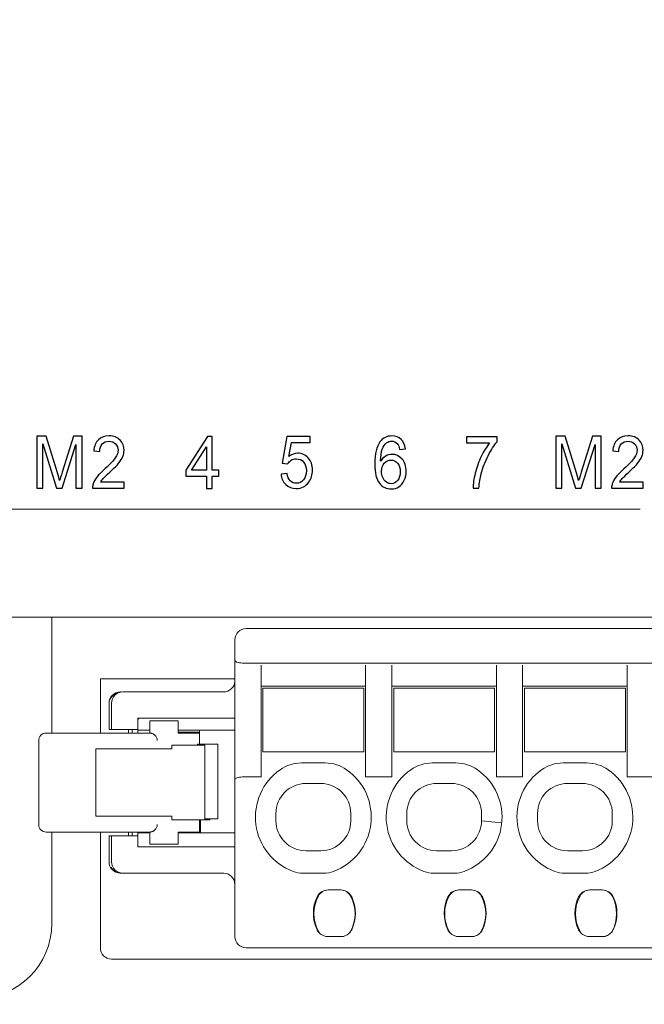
# Model space of a CAD drawing. Header units: centimetres. Extents: x -24.5 to 49.7, y -16.6 to 18.4.
# Tile 236 of 248: x 9 to 10.6, y 2 to 4.6. Entities that reach past the tile are written whole.
import ezdxf

# ---------------------------------------------------------------- set-up
doc = ezdxf.new("R2010")
doc.units = ezdxf.units.CM
doc.header["$MEASUREMENT"] = 0
doc.layers.add('layer 1', color=7, linetype='Continuous')

msp = doc.modelspace()

# ---------------------------------------------------------------- linework, layer by layer
at = {"layer": 'layer 1', "color": 1, "lineweight": 0}
msp.add_open_spline([(24.98821, 18.39808), (24.98821, 18.39808), (24.98821, -16.60193), (24.98821, -16.60193), (24.98821, -16.60193), (-24.51772, -16.60193), (-24.51772, -16.60193), (-24.51772, -16.60193), (-24.51772, 18.39808), (-24.51772, 18.39808), (-24.51772, 18.39808), (24.98821, 18.39808), (24.98821, 18.39808)], degree=3, knots=[0, 0, 0, 0, 0.25, 0.25, 0.25, 0.5, 0.5, 0.5, 0.75, 0.75, 0.75, 1, 1, 1, 1], dxfattribs=at)
at = {"layer": 'layer 1', "color": 5, "lineweight": 0}
msp.add_open_spline([(-23.26688, 17.18067), (-23.26688, 17.18067), (-23.26688, -15.60944), (-23.26688, -15.60944), (-23.26688, -15.60944), (23.98644, -15.60944), (23.98644, -15.60944)], degree=3, knots=[0, 0, 0, 0, 0.5, 0.5, 0.5, 1, 1, 1, 1], dxfattribs=at)
at = {"layer": 'layer 1', "color": 251}
for points, knots in [([(9.00408, 3.36537), (9.00408, 3.36537), (9.00408, 3.50453), (9.00408, 3.50453), (9.00408, 3.50453), (9.02931, 3.50453), (9.02931, 3.50453), (9.02931, 3.50453), (9.05939, 3.40602), (9.05939, 3.40602), (9.06217, 3.39686), (9.06419, 3.38999), (9.06546, 3.38542), (9.06691, 3.39047), (9.06919, 3.39793), (9.07227, 3.40774), (9.07227, 3.40774), (9.10288, 3.50453), (9.10288, 3.50453), (9.10288, 3.50453), (9.12541, 3.50453), (9.12541, 3.50453), (9.12541, 3.50453), (9.12541, 3.36537), (9.12541, 3.36537), (9.12541, 3.36537), (9.10925, 3.36537), (9.10925, 3.36537), (9.10925, 3.36537), (9.10925, 3.48179), (9.10925, 3.48179), (9.10925, 3.48179), (9.07212, 3.36537), (9.07212, 3.36537), (9.07212, 3.36537), (9.05696, 3.36537), (9.05696, 3.36537), (9.05696, 3.36537), (9.02024, 3.48393), (9.02024, 3.48393), (9.02024, 3.48393), (9.02024, 3.36537), (9.02024, 3.36537), (9.02024, 3.36537), (9.00408, 3.36537), (9.00408, 3.36537)], [0, 0, 0, 0, 0.0666667, 0.0666667, 0.0666667, 0.1333333, 0.1333333, 0.1333333, 0.2, 0.2, 0.2, 0.2666667, 0.2666667, 0.2666667, 0.3333333, 0.3333333, 0.3333333, 0.4, 0.4, 0.4, 0.4666667, 0.4666667, 0.4666667, 0.5333333, 0.5333333, 0.5333333, 0.6, 0.6, 0.6, 0.6666667, 0.6666667, 0.6666667, 0.7333333, 0.7333333, 0.7333333, 0.8, 0.8, 0.8, 0.8666667, 0.8666667, 0.8666667, 0.9333333, 0.9333333, 0.9333333, 1, 1, 1, 1]), ([(9.23797, 3.3817), (9.23797, 3.3817), (9.23797, 3.36537), (9.23797, 3.36537), (9.23797, 3.36537), (9.15376, 3.36537), (9.15376, 3.36537), (9.15364, 3.36948), (9.15427, 3.37344), (9.15559, 3.37726), (9.15776, 3.38351), (9.16122, 3.3897), (9.16598, 3.39575), (9.17076, 3.40181), (9.17757, 3.40881), (9.18642, 3.41675), (9.20019, 3.42915), (9.20955, 3.43897), (9.21443, 3.44622), (9.21935, 3.45348), (9.22181, 3.46035), (9.22181, 3.46683), (9.22181, 3.4736), (9.21959, 3.4793), (9.21514, 3.48396), (9.2107, 3.48859), (9.2049, 3.49093), (9.19776, 3.49093), (9.19021, 3.49093), (9.18417, 3.48846), (9.17964, 3.48354), (9.17511, 3.47865), (9.17283, 3.47185), (9.17277, 3.46313), (9.17277, 3.46313), (9.15678, 3.46488), (9.15678, 3.46488), (9.15788, 3.47797), (9.16202, 3.48795), (9.16918, 3.49481), (9.17638, 3.50168), (9.186, 3.50511), (9.19811, 3.50511), (9.21032, 3.50511), (9.22, 3.50142), (9.2271, 3.494), (9.23424, 3.48659), (9.23779, 3.47739), (9.23779, 3.46644), (9.23779, 3.46087), (9.23675, 3.45539), (9.23466, 3.45001), (9.23258, 3.4446), (9.22912, 3.43894), (9.22429, 3.43297), (9.21943, 3.42705), (9.21141, 3.41885), (9.20022, 3.40849), (9.19083, 3.39987), (9.18479, 3.39404), (9.18213, 3.39096), (9.17946, 3.38788), (9.17727, 3.38481), (9.17553, 3.3817), (9.17553, 3.3817), (9.23797, 3.3817), (9.23797, 3.3817)], [0, 0, 0, 0, 0.0454545, 0.0454545, 0.0454545, 0.0909091, 0.0909091, 0.0909091, 0.1363636, 0.1363636, 0.1363636, 0.1818182, 0.1818182, 0.1818182, 0.2272727, 0.2272727, 0.2272727, 0.2727273, 0.2727273, 0.2727273, 0.3181818, 0.3181818, 0.3181818, 0.3636364, 0.3636364, 0.3636364, 0.4090909, 0.4090909, 0.4090909, 0.4545455, 0.4545455, 0.4545455, 0.5, 0.5, 0.5, 0.5454545, 0.5454545, 0.5454545, 0.5909091, 0.5909091, 0.5909091, 0.6363636, 0.6363636, 0.6363636, 0.6818182, 0.6818182, 0.6818182, 0.7272727, 0.7272727, 0.7272727, 0.7727273, 0.7727273, 0.7727273, 0.8181818, 0.8181818, 0.8181818, 0.8636364, 0.8636364, 0.8636364, 0.9090909, 0.9090909, 0.9090909, 0.9545455, 0.9545455, 0.9545455, 1, 1, 1, 1]), ([(9.4584, 3.36449), (9.4584, 3.36449), (9.4584, 3.39773), (9.4584, 3.39773), (9.4584, 3.39773), (9.40315, 3.39773), (9.40315, 3.39773), (9.40315, 3.39773), (9.40315, 3.41347), (9.40315, 3.41347), (9.40315, 3.41347), (9.46124, 3.50365), (9.46124, 3.50365), (9.46124, 3.50365), (9.47403, 3.50365), (9.47403, 3.50365), (9.47403, 3.50365), (9.47403, 3.41347), (9.47403, 3.41347), (9.47403, 3.41347), (9.49126, 3.41347), (9.49126, 3.41347), (9.49126, 3.41347), (9.49126, 3.39773), (9.49126, 3.39773), (9.49126, 3.39773), (9.47403, 3.39773), (9.47403, 3.39773), (9.47403, 3.39773), (9.47403, 3.36449), (9.47403, 3.36449), (9.47403, 3.36449), (9.4584, 3.36449), (9.4584, 3.36449)], [0, 0, 0, 0, 0.0909091, 0.0909091, 0.0909091, 0.1818182, 0.1818182, 0.1818182, 0.2727273, 0.2727273, 0.2727273, 0.3636364, 0.3636364, 0.3636364, 0.4545455, 0.4545455, 0.4545455, 0.5454545, 0.5454545, 0.5454545, 0.6363636, 0.6363636, 0.6363636, 0.7272727, 0.7272727, 0.7272727, 0.8181818, 0.8181818, 0.8181818, 0.9090909, 0.9090909, 0.9090909, 1, 1, 1, 1]), ([(9.65808, 3.40307), (9.65808, 3.40307), (9.67442, 3.40443), (9.67442, 3.40443), (9.67564, 3.39572), (9.67845, 3.38917), (9.68283, 3.38477), (9.68722, 3.38039), (9.69258, 3.37819), (9.69888, 3.37819), (9.7065, 3.37819), (9.71286, 3.3813), (9.71804, 3.38749), (9.7232, 3.39371), (9.72577, 3.40194), (9.72577, 3.41217), (9.72577, 3.42192), (9.72332, 3.4296), (9.71837, 3.43524), (9.71343, 3.44087), (9.70688, 3.44369), (9.69874, 3.44369), (9.69367, 3.44369), (9.68914, 3.44243), (9.68512, 3.4399), (9.68112, 3.43737), (9.67798, 3.4341), (9.67567, 3.43009), (9.67567, 3.43009), (9.66092, 3.43242), (9.66092, 3.43242), (9.66092, 3.43242), (9.67318, 3.50394), (9.67318, 3.50394), (9.67318, 3.50394), (9.73625, 3.50394), (9.73625, 3.50394), (9.73625, 3.50394), (9.73625, 3.48762), (9.73625, 3.48762), (9.73625, 3.48762), (9.68565, 3.48762), (9.68565, 3.48762), (9.68565, 3.48762), (9.67886, 3.45007), (9.67886, 3.45007), (9.68648, 3.45594), (9.69447, 3.45885), (9.70282, 3.45885), (9.71389, 3.45885), (9.72325, 3.45464), (9.73087, 3.44622), (9.73847, 3.4378), (9.74229, 3.42698), (9.74229, 3.41376), (9.74229, 3.40116), (9.73895, 3.39027), (9.73225, 3.38111), (9.72411, 3.36983), (9.71298, 3.3642), (9.69888, 3.3642), (9.68734, 3.3642), (9.67792, 3.36776), (9.67061, 3.37486), (9.66329, 3.38195), (9.65912, 3.39134), (9.65808, 3.40307)], [0, 0, 0, 0, 0.0454545, 0.0454545, 0.0454545, 0.0909091, 0.0909091, 0.0909091, 0.1363636, 0.1363636, 0.1363636, 0.1818182, 0.1818182, 0.1818182, 0.2272727, 0.2272727, 0.2272727, 0.2727273, 0.2727273, 0.2727273, 0.3181818, 0.3181818, 0.3181818, 0.3636364, 0.3636364, 0.3636364, 0.4090909, 0.4090909, 0.4090909, 0.4545455, 0.4545455, 0.4545455, 0.5, 0.5, 0.5, 0.5454545, 0.5454545, 0.5454545, 0.5909091, 0.5909091, 0.5909091, 0.6363636, 0.6363636, 0.6363636, 0.6818182, 0.6818182, 0.6818182, 0.7272727, 0.7272727, 0.7272727, 0.7727273, 0.7727273, 0.7727273, 0.8181818, 0.8181818, 0.8181818, 0.8636364, 0.8636364, 0.8636364, 0.9090909, 0.9090909, 0.9090909, 0.9545455, 0.9545455, 0.9545455, 1, 1, 1, 1]), ([(9.99089, 3.47052), (9.99089, 3.47052), (9.97543, 3.46916), (9.97543, 3.46916), (9.97403, 3.47586), (9.97205, 3.48076), (9.96948, 3.4838), (9.96524, 3.48869), (9.96, 3.49112), (9.95378, 3.49112), (9.94878, 3.49112), (9.94433, 3.4896), (9.94051, 3.48655), (9.9356, 3.48263), (9.93176, 3.47693), (9.92888, 3.46942), (9.92603, 3.46187), (9.92455, 3.45115), (9.92443, 3.43725), (9.9282, 3.4435), (9.93282, 3.44817), (9.93826, 3.45118), (9.94371, 3.45422), (9.9494, 3.45575), (9.95538, 3.45575), (9.9658, 3.45575), (9.97469, 3.45154), (9.98203, 3.44315), (9.98934, 3.43476), (9.99302, 3.42394), (9.99302, 3.41062), (9.99302, 3.40188), (9.9913, 3.39378), (9.98786, 3.38626), (9.9844, 3.37875), (9.97969, 3.37301), (9.97365, 3.36903), (9.96764, 3.36505), (9.9608, 3.36304), (9.95316, 3.36304), (9.94016, 3.36304), (9.92953, 3.36829), (9.9213, 3.37875), (9.9131, 3.38921), (9.90899, 3.40648), (9.90899, 3.43051), (9.90899, 3.4574), (9.91354, 3.47697), (9.92263, 3.48918), (9.93057, 3.4998), (9.94125, 3.50511), (9.95473, 3.50511), (9.96473, 3.50511), (9.97297, 3.50204), (9.97936, 3.49592), (9.98576, 3.48979), (9.98961, 3.48134), (9.99089, 3.47052)], [0, 0, 0, 0, 0.0526316, 0.0526316, 0.0526316, 0.1052632, 0.1052632, 0.1052632, 0.1578947, 0.1578947, 0.1578947, 0.2105263, 0.2105263, 0.2105263, 0.2631579, 0.2631579, 0.2631579, 0.3157895, 0.3157895, 0.3157895, 0.3684211, 0.3684211, 0.3684211, 0.4210526, 0.4210526, 0.4210526, 0.4736842, 0.4736842, 0.4736842, 0.5263158, 0.5263158, 0.5263158, 0.5789474, 0.5789474, 0.5789474, 0.6315789, 0.6315789, 0.6315789, 0.6842105, 0.6842105, 0.6842105, 0.7368421, 0.7368421, 0.7368421, 0.7894737, 0.7894737, 0.7894737, 0.8421053, 0.8421053, 0.8421053, 0.8947368, 0.8947368, 0.8947368, 0.9473684, 0.9473684, 0.9473684, 1, 1, 1, 1]), ([(10.15401, 3.48646), (10.15401, 3.48646), (10.15401, 3.50278), (10.15401, 3.50278), (10.15401, 3.50278), (10.23627, 3.50278), (10.23627, 3.50278), (10.23627, 3.50278), (10.23627, 3.48957), (10.23627, 3.48957), (10.22819, 3.48014), (10.22014, 3.4676), (10.2122, 3.45196), (10.20423, 3.43631), (10.19811, 3.42021), (10.19376, 3.40366), (10.19065, 3.39203), (10.18863, 3.37923), (10.18777, 3.36537), (10.18777, 3.36537), (10.17178, 3.36537), (10.17178, 3.36537), (10.17197, 3.37632), (10.17391, 3.38957), (10.17768, 3.40508), (10.18144, 3.42063), (10.18679, 3.4356), (10.19381, 3.45001), (10.20083, 3.46443), (10.20829, 3.47658), (10.2162, 3.48646), (10.2162, 3.48646), (10.15401, 3.48646), (10.15401, 3.48646)], [0, 0, 0, 0, 0.0909091, 0.0909091, 0.0909091, 0.1818182, 0.1818182, 0.1818182, 0.2727273, 0.2727273, 0.2727273, 0.3636364, 0.3636364, 0.3636364, 0.4545455, 0.4545455, 0.4545455, 0.5454545, 0.5454545, 0.5454545, 0.6363636, 0.6363636, 0.6363636, 0.7272727, 0.7272727, 0.7272727, 0.8181818, 0.8181818, 0.8181818, 0.9090909, 0.9090909, 0.9090909, 1, 1, 1, 1]), ([(10.39312, 3.36537), (10.39312, 3.36537), (10.39312, 3.50453), (10.39312, 3.50453), (10.39312, 3.50453), (10.41835, 3.50453), (10.41835, 3.50453), (10.41835, 3.50453), (10.44843, 3.40602), (10.44843, 3.40602), (10.45121, 3.39686), (10.45323, 3.38999), (10.4545, 3.38542), (10.45595, 3.39047), (10.45823, 3.39793), (10.46131, 3.40774), (10.46131, 3.40774), (10.49192, 3.50453), (10.49192, 3.50453), (10.49192, 3.50453), (10.51445, 3.50453), (10.51445, 3.50453), (10.51445, 3.50453), (10.51445, 3.36537), (10.51445, 3.36537), (10.51445, 3.36537), (10.49829, 3.36537), (10.49829, 3.36537), (10.49829, 3.36537), (10.49829, 3.48179), (10.49829, 3.48179), (10.49829, 3.48179), (10.46116, 3.36537), (10.46116, 3.36537), (10.46116, 3.36537), (10.446, 3.36537), (10.446, 3.36537), (10.446, 3.36537), (10.40928, 3.48393), (10.40928, 3.48393), (10.40928, 3.48393), (10.40928, 3.36537), (10.40928, 3.36537), (10.40928, 3.36537), (10.39312, 3.36537), (10.39312, 3.36537)], [0, 0, 0, 0, 0.0666667, 0.0666667, 0.0666667, 0.1333333, 0.1333333, 0.1333333, 0.2, 0.2, 0.2, 0.2666667, 0.2666667, 0.2666667, 0.3333333, 0.3333333, 0.3333333, 0.4, 0.4, 0.4, 0.4666667, 0.4666667, 0.4666667, 0.5333333, 0.5333333, 0.5333333, 0.6, 0.6, 0.6, 0.6666667, 0.6666667, 0.6666667, 0.7333333, 0.7333333, 0.7333333, 0.8, 0.8, 0.8, 0.8666667, 0.8666667, 0.8666667, 0.9333333, 0.9333333, 0.9333333, 1, 1, 1, 1]), ([(10.62701, 3.3817), (10.62701, 3.3817), (10.62701, 3.36537), (10.62701, 3.36537), (10.62701, 3.36537), (10.54281, 3.36537), (10.54281, 3.36537), (10.54269, 3.36948), (10.54331, 3.37344), (10.54464, 3.37726), (10.5468, 3.38351), (10.55027, 3.3897), (10.55503, 3.39575), (10.5598, 3.40181), (10.56661, 3.40881), (10.57547, 3.41675), (10.58923, 3.42915), (10.59859, 3.43897), (10.60348, 3.44622), (10.60839, 3.45348), (10.61085, 3.46035), (10.61085, 3.46683), (10.61085, 3.4736), (10.60863, 3.4793), (10.60419, 3.48396), (10.59975, 3.48859), (10.59394, 3.49093), (10.5868, 3.49093), (10.57925, 3.49093), (10.57321, 3.48846), (10.56869, 3.48354), (10.56415, 3.47865), (10.56188, 3.47185), (10.56181, 3.46313), (10.56181, 3.46313), (10.54583, 3.46488), (10.54583, 3.46488), (10.54692, 3.47797), (10.55106, 3.48795), (10.55823, 3.49481), (10.56542, 3.50168), (10.57505, 3.50511), (10.58716, 3.50511), (10.59936, 3.50511), (10.60904, 3.50142), (10.61614, 3.494), (10.62328, 3.48659), (10.62684, 3.47739), (10.62684, 3.46644), (10.62684, 3.46087), (10.6258, 3.45539), (10.6237, 3.45001), (10.62163, 3.4446), (10.61816, 3.43894), (10.61334, 3.43297), (10.60848, 3.42705), (10.60046, 3.41885), (10.58926, 3.40849), (10.57987, 3.39987), (10.57383, 3.39404), (10.57117, 3.39096), (10.5685, 3.38788), (10.56632, 3.38481), (10.56457, 3.3817), (10.56457, 3.3817), (10.62701, 3.3817), (10.62701, 3.3817)], [0, 0, 0, 0, 0.0454545, 0.0454545, 0.0454545, 0.0909091, 0.0909091, 0.0909091, 0.1363636, 0.1363636, 0.1363636, 0.1818182, 0.1818182, 0.1818182, 0.2272727, 0.2272727, 0.2272727, 0.2727273, 0.2727273, 0.2727273, 0.3181818, 0.3181818, 0.3181818, 0.3636364, 0.3636364, 0.3636364, 0.4090909, 0.4090909, 0.4090909, 0.4545455, 0.4545455, 0.4545455, 0.5, 0.5, 0.5, 0.5454545, 0.5454545, 0.5454545, 0.5909091, 0.5909091, 0.5909091, 0.6363636, 0.6363636, 0.6363636, 0.6818182, 0.6818182, 0.6818182, 0.7272727, 0.7272727, 0.7272727, 0.7727273, 0.7727273, 0.7727273, 0.8181818, 0.8181818, 0.8181818, 0.8636364, 0.8636364, 0.8636364, 0.9090909, 0.9090909, 0.9090909, 0.9545455, 0.9545455, 0.9545455, 1, 1, 1, 1]), ([(9.4584, 3.41347), (9.4584, 3.41347), (9.4584, 3.47609), (9.4584, 3.47609), (9.4584, 3.47609), (9.41851, 3.41347), (9.41851, 3.41347), (9.41851, 3.41347), (9.4584, 3.41347), (9.4584, 3.41347)], [0, 0, 0, 0, 0.3333333, 0.3333333, 0.3333333, 0.6666667, 0.6666667, 0.6666667, 1, 1, 1, 1]), ([(9.92693, 3.41046), (9.92693, 3.40457), (9.92808, 3.39893), (9.93036, 3.39355), (9.93264, 3.38817), (9.93584, 3.38409), (9.93989, 3.38128), (9.94398, 3.37846), (9.9483, 3.37703), (9.95289, 3.37703), (9.95955, 3.37703), (9.96524, 3.37995), (9.96994, 3.38578), (9.97465, 3.39161), (9.97703, 3.39951), (9.97703, 3.40952), (9.97703, 3.41914), (9.97469, 3.42672), (9.97004, 3.43226), (9.96538, 3.4378), (9.95947, 3.44059), (9.95227, 3.44059), (9.94523, 3.44059), (9.93921, 3.4378), (9.9343, 3.43226), (9.92938, 3.42672), (9.92693, 3.41947), (9.92693, 3.41046)], [0, 0, 0, 0, 0.1111111, 0.1111111, 0.1111111, 0.2222222, 0.2222222, 0.2222222, 0.3333333, 0.3333333, 0.3333333, 0.4444444, 0.4444444, 0.4444444, 0.5555556, 0.5555556, 0.5555556, 0.6666667, 0.6666667, 0.6666667, 0.7777778, 0.7777778, 0.7777778, 0.8888889, 0.8888889, 0.8888889, 1, 1, 1, 1])]:
    msp.add_open_spline(points, degree=3, knots=knots, dxfattribs=at)
at = {"layer": 'layer 1', "color": 250, "lineweight": 9}
msp.add_open_spline([(7.6193, 3.30891), (7.6193, 3.30891), (10.6193, 3.30891), (10.6193, 3.30891)], degree=3, dxfattribs=at)
at = {"layer": 'layer 1', "lineweight": 9}
for points in [[(-1.24495, 3.01951), (-1.24495, 3.01951), (11.51951, 3.01951), (11.51951, 3.01951)], [(9.04451, 2.70951), (9.04451, 2.70951), (9.04451, 3.01951), (9.04451, 3.01951)], [(9.56451, 2.98951), (9.56451, 2.98951), (13.07451, 2.98951), (13.07451, 2.98951)], [(9.53451, 2.16451), (9.53451, 2.16451), (9.53451, 2.95951), (9.53451, 2.95951)], [(13.08451, 2.89701), (13.08451, 2.89701), (9.55451, 2.89701), (9.55451, 2.89701)], [(9.60451, 2.59201), (9.60451, 2.59201), (9.60451, 2.89088), (9.60451, 2.89088)], [(9.88451, 2.89088), (9.88451, 2.89088), (9.88451, 2.59201), (9.88451, 2.59201)], [(9.95451, 2.59201), (9.95451, 2.59201), (9.95451, 2.89088), (9.95451, 2.89088)], [(10.23451, 2.89088), (10.23451, 2.89088), (10.23451, 2.59201), (10.23451, 2.59201)], [(10.30451, 2.59201), (10.30451, 2.59201), (10.30451, 2.89088), (10.30451, 2.89088)], [(10.58451, 2.89088), (10.58451, 2.89088), (10.58451, 2.59201), (10.58451, 2.59201)], [(9.17451, 2.85451), (9.17451, 2.85451), (9.53451, 2.85451), (9.53451, 2.85451)], [(9.17451, 2.70951), (9.17451, 2.70951), (9.17451, 2.85451), (9.17451, 2.85451)], [(9.50451, 2.81951), (9.52019, 2.81951), (9.53323, 2.83159), (9.53442, 2.84723)], [(9.88451, 2.83551), (9.88451, 2.83551), (9.60451, 2.83551), (9.60451, 2.83551)], [(9.60951, 2.82951), (9.60951, 2.82951), (9.87951, 2.82951), (9.87951, 2.82951)], [(9.60951, 2.82951), (9.60951, 2.82951), (9.60951, 2.65951), (9.60951, 2.65951)], [(9.87951, 2.65951), (9.87951, 2.65951), (9.87951, 2.82951), (9.87951, 2.82951)], [(10.23451, 2.83551), (10.23451, 2.83551), (9.95451, 2.83551), (9.95451, 2.83551)], [(9.95951, 2.82951), (9.95951, 2.82951), (10.22951, 2.82951), (10.22951, 2.82951)], [(9.95951, 2.82951), (9.95951, 2.82951), (9.95951, 2.65951), (9.95951, 2.65951)], [(10.22951, 2.65951), (10.22951, 2.65951), (10.22951, 2.82951), (10.22951, 2.82951)], [(10.58451, 2.83551), (10.58451, 2.83551), (10.30451, 2.83551), (10.30451, 2.83551)], [(10.30951, 2.82951), (10.30951, 2.82951), (10.57951, 2.82951), (10.57951, 2.82951)], [(10.30951, 2.82951), (10.30951, 2.82951), (10.30951, 2.65951), (10.30951, 2.65951)], [(10.57951, 2.65951), (10.57951, 2.65951), (10.57951, 2.82951), (10.57951, 2.82951)], [(9.22066, 2.81818), (9.2115, 2.81536), (9.20424, 2.80834), (9.20112, 2.79928)], [(9.2304, 2.81951), (9.2304, 2.81951), (9.22778, 2.81951), (9.22778, 2.81951)], [(9.23451, 2.81951), (9.23451, 2.81951), (9.50451, 2.81951), (9.50451, 2.81951)], [(9.19778, 2.78951), (9.19778, 2.78951), (9.19778, 2.71951), (9.19778, 2.71951)], [(9.20451, 2.71951), (9.20451, 2.71951), (9.20451, 2.78951), (9.20451, 2.78951)], [(9.2773, 2.74966), (9.27546, 2.7457), (9.27451, 2.74138), (9.27451, 2.73701)], [(9.27451, 2.74951), (9.27451, 2.74951), (9.53451, 2.74951), (9.53451, 2.74951)], [(9.27451, 2.70951), (9.27451, 2.70951), (9.27451, 2.74951), (9.27451, 2.74951)], [(9.38231, 2.74201), (9.38231, 2.74201), (9.30701, 2.74201), (9.30701, 2.74201)], [(9.30701, 2.70951), (9.30701, 2.70951), (9.30701, 2.74201), (9.30701, 2.74201)], [(9.38231, 2.74201), (9.38231, 2.74201), (9.38231, 2.70951), (9.38231, 2.70951)], [(9.19778, 2.71951), (9.19778, 2.71951), (9.27451, 2.71951), (9.27451, 2.71951)], [(9.24951, 2.71951), (9.24951, 2.71951), (9.24951, 2.70951), (9.24951, 2.70951)], [(9.25951, 2.71951), (9.25951, 2.71951), (9.25951, 2.70951), (9.25951, 2.70951)], [(9.30701, 2.71701), (9.30701, 2.71701), (9.27451, 2.71701), (9.27451, 2.71701)], [(9.53451, 2.71701), (9.53451, 2.71701), (9.38231, 2.71701), (9.38231, 2.71701)], [(9.43951, 2.67951), (9.43951, 2.67951), (9.43951, 2.71701), (9.43951, 2.71701)], [(9.00951, 2.46451), (9.00951, 2.46451), (9.00951, 2.68951), (9.00951, 2.68951)], [(9.02951, 2.70951), (9.02951, 2.70951), (9.30701, 2.70951), (9.30701, 2.70951)], [(9.43951, 2.71201), (9.43951, 2.71201), (9.38231, 2.71201), (9.38231, 2.71201)], [(9.43951, 2.70951), (9.43951, 2.70951), (9.38231, 2.70951), (9.38231, 2.70951)], [(9.16201, 2.66701), (9.16201, 2.66701), (9.36593, 2.66701), (9.36593, 2.66701)], [(9.16201, 2.66701), (9.16201, 2.66701), (9.16201, 2.48701), (9.16201, 2.48701)], [(9.454, 2.67701), (9.454, 2.67701), (9.36593, 2.67701), (9.36593, 2.67701)], [(9.36593, 2.67701), (9.36593, 2.67701), (9.36593, 2.66701), (9.36593, 2.66701)], [(9.43437, 2.67951), (9.43437, 2.67951), (9.48888, 2.67951), (9.48888, 2.67951)], [(9.43437, 2.67701), (9.43437, 2.67701), (9.43437, 2.67951), (9.43437, 2.67951)], [(9.454, 2.67701), (9.454, 2.67701), (9.454, 2.47951), (9.454, 2.47951)], [(9.48888, 2.67951), (9.48888, 2.67951), (9.48888, 2.47951), (9.48888, 2.47951)], [(9.87951, 2.65951), (9.87951, 2.65951), (9.60951, 2.65951), (9.60951, 2.65951)], [(10.22951, 2.65951), (10.22951, 2.65951), (9.95951, 2.65951), (9.95951, 2.65951)], [(10.57951, 2.65951), (10.57951, 2.65951), (10.30951, 2.65951), (10.30951, 2.65951)], [(9.71288, 2.62951), (9.6923, 2.62951), (9.67223, 2.62316), (9.65539, 2.61133)], [(9.77613, 2.62951), (9.77613, 2.62951), (9.71288, 2.62951), (9.71288, 2.62951)], [(9.83363, 2.61133), (9.81679, 2.62316), (9.79671, 2.62951), (9.77613, 2.62951)], [(10.06288, 2.62951), (10.0423, 2.62951), (10.02223, 2.62316), (10.00539, 2.61133)], [(10.12613, 2.62951), (10.12613, 2.62951), (10.06288, 2.62951), (10.06288, 2.62951)], [(10.18363, 2.61133), (10.16679, 2.62316), (10.14671, 2.62951), (10.12613, 2.62951)], [(10.41288, 2.62951), (10.3923, 2.62951), (10.37223, 2.62316), (10.35539, 2.61133)], [(10.47613, 2.62951), (10.47613, 2.62951), (10.41288, 2.62951), (10.41288, 2.62951)], [(10.53363, 2.61133), (10.51679, 2.62316), (10.49671, 2.62951), (10.47613, 2.62951)], [(9.55451, 2.59201), (9.55451, 2.59201), (9.60451, 2.59201), (9.60451, 2.59201)], [(9.88451, 2.59201), (9.88451, 2.59201), (9.95451, 2.59201), (9.95451, 2.59201)], [(10.23451, 2.59201), (10.23451, 2.59201), (10.30451, 2.59201), (10.30451, 2.59201)], [(10.58451, 2.59201), (10.58451, 2.59201), (10.65451, 2.59201), (10.65451, 2.59201)], [(9.7645, 2.57451), (9.7645, 2.57451), (9.72451, 2.57451), (9.72451, 2.57451)], [(10.07451, 2.57451), (10.07451, 2.57451), (10.11449, 2.57451), (10.11449, 2.57451)], [(10.4645, 2.57451), (10.4645, 2.57451), (10.42451, 2.57451), (10.42451, 2.57451)], [(9.16201, 2.48701), (9.16201, 2.48701), (9.36593, 2.48701), (9.36593, 2.48701)], [(9.36593, 2.48701), (9.36593, 2.48701), (9.36593, 2.47701), (9.36593, 2.47701)], [(9.48888, 2.47951), (9.48888, 2.47951), (9.454, 2.47951), (9.454, 2.47951)], [(9.45451, 2.47951), (9.45451, 2.47951), (9.45451, 2.47701), (9.45451, 2.47701)], [(9.46707, 2.47951), (9.46707, 2.47951), (9.46707, 2.47701), (9.46707, 2.47701)], [(9.64451, 2.4945), (9.64451, 2.4945), (9.64451, 2.47451), (9.64451, 2.47451)], [(9.84451, 2.47451), (9.84451, 2.47451), (9.84451, 2.49452), (9.84451, 2.49452)], [(9.99451, 2.4945), (9.99451, 2.4945), (9.99451, 2.47451), (9.99451, 2.47451)], [(10.19451, 2.47451), (10.19451, 2.47451), (10.19451, 2.49451), (10.19451, 2.49451)], [(10.34451, 2.4945), (10.34451, 2.4945), (10.34451, 2.47451), (10.34451, 2.47451)], [(10.54451, 2.47451), (10.54451, 2.47451), (10.54451, 2.49452), (10.54451, 2.49452)], [(9.36593, 2.47701), (9.36593, 2.47701), (9.46707, 2.47701), (9.46707, 2.47701)], [(9.43951, 2.44201), (9.43951, 2.44201), (9.43951, 2.47701), (9.43951, 2.47701)], [(9.44266, 2.47701), (9.44266, 2.47701), (9.44255, 2.44201), (9.44255, 2.44201)], [(9.76451, 2.39451), (9.80869, 2.39451), (9.84451, 2.43033), (9.84451, 2.47451)], [(10.1945, 2.47451), (10.1945, 2.47451), (10.24768, 2.46919), (10.24768, 2.46919)], [(10.24768, 2.46919), (10.24768, 2.46919), (10.24873, 2.46909), (10.24873, 2.46909)], [(10.46451, 2.39451), (10.50869, 2.39451), (10.54451, 2.43033), (10.54451, 2.47451)], [(9.02951, 2.44451), (9.02951, 2.44451), (9.30701, 2.44451), (9.30701, 2.44451)], [(9.04451, 2.44451), (9.04451, 2.44451), (9.04451, 2.19951), (9.04451, 2.19951)], [(9.17451, 2.13451), (9.17451, 2.13451), (9.17451, 2.44451), (9.17451, 2.44451)], [(9.27451, 2.43451), (9.27451, 2.43451), (9.19778, 2.43451), (9.19778, 2.43451)], [(9.19778, 2.43451), (9.19778, 2.43451), (9.19778, 2.36451), (9.19778, 2.36451)], [(9.20451, 2.36451), (9.20451, 2.36451), (9.20451, 2.43451), (9.20451, 2.43451)], [(9.24951, 2.44451), (9.24951, 2.44451), (9.24951, 2.43451), (9.24951, 2.43451)], [(9.25951, 2.44451), (9.25951, 2.44451), (9.25951, 2.43451), (9.25951, 2.43451)], [(9.27451, 2.40451), (9.27451, 2.40451), (9.27451, 2.44451), (9.27451, 2.44451)], [(9.27451, 2.44201), (9.27451, 2.44201), (9.30701, 2.44201), (9.30701, 2.44201)], [(9.30701, 2.41201), (9.30701, 2.41201), (9.30701, 2.44451), (9.30701, 2.44451)], [(9.38231, 2.44451), (9.38231, 2.44451), (9.43951, 2.44451), (9.43951, 2.44451)], [(9.38231, 2.44451), (9.38231, 2.44451), (9.38231, 2.41201), (9.38231, 2.41201)], [(9.38231, 2.44201), (9.38231, 2.44201), (9.53451, 2.44201), (9.53451, 2.44201)], [(9.53451, 2.40451), (9.53451, 2.40451), (9.27451, 2.40451), (9.27451, 2.40451)], [(9.30701, 2.41201), (9.30701, 2.41201), (9.38231, 2.41201), (9.38231, 2.41201)], [(9.76451, 2.39451), (9.76451, 2.39451), (9.72451, 2.39451), (9.72451, 2.39451)], [(10.11451, 2.39451), (10.11451, 2.39451), (10.07451, 2.39451), (10.07451, 2.39451)], [(10.46451, 2.39451), (10.46451, 2.39451), (10.42451, 2.39451), (10.42451, 2.39451)], [(9.20285, 2.3507), (9.20658, 2.34351), (9.21305, 2.33814), (9.22079, 2.3358)], [(9.22778, 2.33451), (9.22778, 2.33451), (9.50451, 2.33451), (9.50451, 2.33451)], [(9.69057, 2.3392), (9.69892, 2.3361), (9.70776, 2.33451), (9.71667, 2.33451)], [(9.71667, 2.33451), (9.71667, 2.33451), (9.77235, 2.33451), (9.77235, 2.33451)], [(9.77235, 2.33451), (9.78126, 2.33451), (9.79009, 2.3361), (9.79845, 2.3392)], [(10.04057, 2.3392), (10.04892, 2.3361), (10.05776, 2.33451), (10.06667, 2.33451)], [(10.06667, 2.33451), (10.06667, 2.33451), (10.12235, 2.33451), (10.12235, 2.33451)], [(10.12235, 2.33451), (10.13126, 2.33451), (10.14009, 2.3361), (10.14845, 2.3392)], [(10.39057, 2.3392), (10.39892, 2.3361), (10.40776, 2.33451), (10.41667, 2.33451)], [(10.41667, 2.33451), (10.41667, 2.33451), (10.47235, 2.33451), (10.47235, 2.33451)], [(10.47235, 2.33451), (10.48126, 2.33451), (10.49009, 2.3361), (10.49845, 2.3392)], [(9.7544, 2.27094), (9.74121, 2.24314), (9.74121, 2.21088), (9.7544, 2.18308)], [(9.7582, 2.27387), (9.74194, 2.24403), (9.74194, 2.20799), (9.7582, 2.17815)], [(9.78376, 2.28951), (9.77121, 2.28951), (9.75978, 2.28228), (9.7544, 2.27094)], [(9.78454, 2.28951), (9.77356, 2.28951), (9.76346, 2.28351), (9.7582, 2.27387)], [(9.81775, 2.28951), (9.81775, 2.28951), (9.78376, 2.28951), (9.78376, 2.28951)], [(9.84381, 2.27387), (9.83857, 2.28349), (9.8285, 2.28949), (9.81754, 2.28951)], [(9.84712, 2.27094), (9.84174, 2.28228), (9.83031, 2.28951), (9.81775, 2.28951)], [(9.84381, 2.17815), (9.86007, 2.20799), (9.86007, 2.24403), (9.84381, 2.27387)], [(9.84712, 2.18308), (9.8603, 2.21088), (9.8603, 2.24314), (9.84712, 2.27094)], [(10.1044, 2.27094), (10.09121, 2.24314), (10.09121, 2.21088), (10.1044, 2.18308)], [(10.1082, 2.27387), (10.09194, 2.24403), (10.09194, 2.20799), (10.1082, 2.17815)], [(10.13376, 2.28951), (10.12121, 2.28951), (10.10978, 2.28228), (10.1044, 2.27094)], [(10.13454, 2.28951), (10.12356, 2.28951), (10.11346, 2.28351), (10.1082, 2.27387)], [(10.16775, 2.28951), (10.16775, 2.28951), (10.13376, 2.28951), (10.13376, 2.28951)], [(10.19381, 2.27387), (10.18857, 2.28349), (10.1785, 2.28949), (10.16754, 2.28951)], [(10.19712, 2.27094), (10.19174, 2.28228), (10.18031, 2.28951), (10.16775, 2.28951)], [(10.19381, 2.17815), (10.21007, 2.20799), (10.21007, 2.24403), (10.19381, 2.27387)], [(10.19712, 2.18308), (10.2103, 2.21088), (10.2103, 2.24314), (10.19712, 2.27094)], [(10.4544, 2.27094), (10.44121, 2.24314), (10.44121, 2.21088), (10.4544, 2.18308)], [(10.4582, 2.27387), (10.44194, 2.24403), (10.44194, 2.20799), (10.4582, 2.17815)], [(10.48376, 2.28951), (10.47121, 2.28951), (10.45978, 2.28228), (10.4544, 2.27094)], [(10.48454, 2.28951), (10.47356, 2.28951), (10.46346, 2.28351), (10.4582, 2.27387)], [(10.51775, 2.28951), (10.51775, 2.28951), (10.48376, 2.28951), (10.48376, 2.28951)], [(10.54381, 2.27387), (10.53857, 2.28349), (10.5285, 2.28949), (10.51754, 2.28951)], [(10.54712, 2.27094), (10.54174, 2.28228), (10.53031, 2.28951), (10.51775, 2.28951)], [(10.54381, 2.17815), (10.56007, 2.20799), (10.56007, 2.24403), (10.54381, 2.27387)], [(10.54712, 2.18308), (10.5603, 2.21088), (10.5603, 2.24314), (10.54712, 2.27094)], [(9.85291, 2.25235), (9.85251, 2.25455), (9.85204, 2.25674), (9.85149, 2.25891)], [(10.20291, 2.25235), (10.20251, 2.25455), (10.20204, 2.25674), (10.20149, 2.25891)], [(10.55291, 2.25235), (10.55251, 2.25455), (10.55204, 2.25674), (10.55149, 2.25891)], [(8.84451, 1.99951), (8.95496, 1.99951), (9.04451, 2.08905), (9.04451, 2.19951)], [(9.7544, 2.18308), (9.75611, 2.17948), (9.75846, 2.17623), (9.76135, 2.17348)], [(9.7582, 2.17815), (9.75911, 2.17649), (9.76018, 2.17491), (9.76138, 2.17344)], [(9.77791, 2.16504), (9.77976, 2.16469), (9.78165, 2.16451), (9.78354, 2.16451)], [(9.81839, 2.16451), (9.81839, 2.16451), (9.78354, 2.16451), (9.78354, 2.16451)], [(9.84245, 2.17589), (9.84293, 2.17662), (9.84339, 2.17738), (9.84381, 2.17815)], [(9.84247, 2.17591), (9.84433, 2.17808), (9.84589, 2.1805), (9.84712, 2.18308)], [(10.1044, 2.18308), (10.10611, 2.17948), (10.10846, 2.17623), (10.11135, 2.17348)], [(10.1082, 2.17815), (10.10911, 2.17649), (10.11018, 2.17491), (10.11138, 2.17344)], [(10.12791, 2.16504), (10.12976, 2.16469), (10.13165, 2.16451), (10.13354, 2.16451)], [(10.16839, 2.16451), (10.16839, 2.16451), (10.13354, 2.16451), (10.13354, 2.16451)], [(10.19245, 2.17589), (10.19293, 2.17662), (10.19339, 2.17738), (10.19381, 2.17815)], [(10.19247, 2.17591), (10.19433, 2.17808), (10.19589, 2.1805), (10.19712, 2.18308)], [(10.4544, 2.18308), (10.45611, 2.17948), (10.45846, 2.17623), (10.46135, 2.17348)], [(10.4582, 2.17815), (10.45911, 2.17649), (10.46018, 2.17491), (10.46138, 2.17344)], [(10.47791, 2.16504), (10.47976, 2.16469), (10.48165, 2.16451), (10.48354, 2.16451)], [(10.51839, 2.16451), (10.51839, 2.16451), (10.48354, 2.16451), (10.48354, 2.16451)], [(10.54245, 2.17589), (10.54293, 2.17662), (10.54339, 2.17738), (10.54381, 2.17815)], [(10.54247, 2.17591), (10.54433, 2.17808), (10.54589, 2.1805), (10.54712, 2.18308)], [(13.07451, 2.13451), (13.07451, 2.13451), (9.56451, 2.13451), (9.56451, 2.13451)], [(13.43451, 2.10451), (13.43451, 2.10451), (9.20451, 2.10451), (9.20451, 2.10451)]]:
    msp.add_open_spline(points, degree=3, dxfattribs=at)
for points, knots in [([(9.56451, 2.98951), (9.55655, 2.98951), (9.54892, 2.98635), (9.54329, 2.98072), (9.53767, 2.9751), (9.53451, 2.96747), (9.53451, 2.95951)], [0, 0, 0, 0, 0.5, 0.5, 0.5, 1, 1, 1, 1]), ([(9.53451, 2.90429), (9.53451, 2.90382), (9.53465, 2.90334), (9.53487, 2.90291), (9.53514, 2.9024), (9.53552, 2.90196), (9.53595, 2.90158), (9.53649, 2.90109), (9.53709, 2.90069), (9.53772, 2.90033), (9.5385, 2.8999), (9.53932, 2.89954), (9.54015, 2.89922), (9.54224, 2.89844), (9.54443, 2.89794), (9.54664, 2.8976), (9.54925, 2.89719), (9.55188, 2.89701), (9.55451, 2.89701)], [0, 0, 0, 0, 0.1666667, 0.1666667, 0.1666667, 0.3333333, 0.3333333, 0.3333333, 0.5, 0.5, 0.5, 0.6666667, 0.6666667, 0.6666667, 0.8333333, 0.8333333, 0.8333333, 1, 1, 1, 1]), ([(9.22778, 2.81951), (9.21982, 2.81951), (9.21219, 2.81635), (9.20657, 2.81072), (9.20094, 2.8051), (9.19778, 2.79747), (9.19778, 2.78951)], [0, 0, 0, 0, 0.5, 0.5, 0.5, 1, 1, 1, 1]), ([(9.23451, 2.81951), (9.22655, 2.81951), (9.21892, 2.81635), (9.21329, 2.81072), (9.20767, 2.8051), (9.20451, 2.79747), (9.20451, 2.78951)], [0, 0, 0, 0, 0.5, 0.5, 0.5, 1, 1, 1, 1]), ([(9.02951, 2.70951), (9.0242, 2.70951), (9.01912, 2.7074), (9.01537, 2.70365), (9.01161, 2.6999), (9.00951, 2.69481), (9.00951, 2.68951)], [0, 0, 0, 0, 0.5, 0.5, 0.5, 1, 1, 1, 1]), ([(9.30701, 2.70951), (9.30701, 2.70949), (9.30705, 2.7095), (9.30708, 2.70951), (9.30719, 2.70954), (9.30724, 2.70952), (9.3073, 2.7095), (9.30741, 2.70948), (9.30754, 2.70949), (9.30767, 2.70949), (9.30784, 2.70948), (9.30801, 2.70946), (9.30817, 2.70945), (9.30838, 2.70942), (9.30859, 2.7094), (9.30881, 2.70937), (9.30906, 2.70934), (9.30931, 2.7093), (9.30956, 2.70926), (9.31016, 2.70915), (9.31076, 2.70902), (9.31135, 2.70885), (9.31205, 2.70866), (9.31274, 2.70842), (9.31342, 2.70815), (9.31415, 2.70786), (9.31486, 2.70753), (9.31556, 2.70715), (9.31627, 2.70677), (9.31696, 2.70635), (9.31762, 2.70589), (9.31828, 2.70543), (9.31892, 2.70493), (9.31952, 2.7044), (9.32068, 2.70339), (9.32174, 2.70226), (9.32266, 2.70103), (9.32353, 2.69987), (9.32429, 2.69863), (9.32491, 2.69733), (9.32551, 2.69608), (9.32599, 2.69479), (9.32634, 2.69345), (9.32667, 2.69216), (9.32689, 2.69084), (9.32697, 2.68951)], [0, 0, 0, 0, 0.0666667, 0.0666667, 0.0666667, 0.1333333, 0.1333333, 0.1333333, 0.2, 0.2, 0.2, 0.2666667, 0.2666667, 0.2666667, 0.3333333, 0.3333333, 0.3333333, 0.4, 0.4, 0.4, 0.4666667, 0.4666667, 0.4666667, 0.5333333, 0.5333333, 0.5333333, 0.6, 0.6, 0.6, 0.6666667, 0.6666667, 0.6666667, 0.7333333, 0.7333333, 0.7333333, 0.8, 0.8, 0.8, 0.8666667, 0.8666667, 0.8666667, 0.9333333, 0.9333333, 0.9333333, 1, 1, 1, 1]), ([(9.65539, 2.61133), (9.60828, 2.57822), (9.5834, 2.52174), (9.59079, 2.46464), (9.59817, 2.40754), (9.63659, 2.35923), (9.69057, 2.3392)], [0, 0, 0, 0, 0.5, 0.5, 0.5, 1, 1, 1, 1]), ([(9.79845, 2.3392), (9.85242, 2.35923), (9.89085, 2.40754), (9.89823, 2.46464), (9.90561, 2.52174), (9.88073, 2.57822), (9.83363, 2.61133)], [0, 0, 0, 0, 0.5, 0.5, 0.5, 1, 1, 1, 1]), ([(10.00539, 2.61133), (9.95828, 2.57822), (9.9334, 2.52174), (9.94079, 2.46464), (9.94817, 2.40754), (9.98659, 2.35923), (10.04057, 2.3392)], [0, 0, 0, 0, 0.5, 0.5, 0.5, 1, 1, 1, 1]), ([(10.14845, 2.3392), (10.20242, 2.35923), (10.24085, 2.40754), (10.24823, 2.46464), (10.25561, 2.52174), (10.23073, 2.57822), (10.18363, 2.61133)], [0, 0, 0, 0, 0.5, 0.5, 0.5, 1, 1, 1, 1]), ([(10.35539, 2.61133), (10.30828, 2.57822), (10.2834, 2.52174), (10.29079, 2.46464), (10.29817, 2.40754), (10.33659, 2.35923), (10.39057, 2.3392)], [0, 0, 0, 0, 0.5, 0.5, 0.5, 1, 1, 1, 1]), ([(10.49845, 2.3392), (10.55242, 2.35923), (10.59085, 2.40754), (10.59823, 2.46464), (10.60561, 2.52174), (10.58073, 2.57822), (10.53363, 2.61133)], [0, 0, 0, 0, 0.5, 0.5, 0.5, 1, 1, 1, 1]), ([(9.55451, 2.59201), (9.5492, 2.59201), (9.54412, 2.59124), (9.54037, 2.58988), (9.53661, 2.58851), (9.53451, 2.58666), (9.53451, 2.58473)], [0, 0, 0, 0, 0.5, 0.5, 0.5, 1, 1, 1, 1]), ([(9.72451, 2.57451), (9.70329, 2.57451), (9.68294, 2.56608), (9.66794, 2.55108), (9.65293, 2.53607), (9.64451, 2.51572), (9.64451, 2.4945)], [0, 0, 0, 0, 0.5, 0.5, 0.5, 1, 1, 1, 1]), ([(9.8445, 2.49452), (9.8445, 2.51574), (9.83607, 2.53608), (9.82107, 2.55109), (9.80606, 2.56609), (9.78571, 2.57452), (9.76449, 2.57451)], [0, 0, 0, 0, 0.5, 0.5, 0.5, 1, 1, 1, 1]), ([(10.07451, 2.57451), (10.05329, 2.57451), (10.03294, 2.56608), (10.01794, 2.55107), (10.00293, 2.53607), (9.99451, 2.51572), (9.99451, 2.4945)], [0, 0, 0, 0, 0.5, 0.5, 0.5, 1, 1, 1, 1]), ([(10.19451, 2.49451), (10.19451, 2.51573), (10.18607, 2.53608), (10.17107, 2.55108), (10.15606, 2.56609), (10.13571, 2.57451), (10.11449, 2.57451)], [0, 0, 0, 0, 0.5, 0.5, 0.5, 1, 1, 1, 1]), ([(10.42451, 2.57451), (10.40329, 2.57451), (10.38294, 2.56608), (10.36794, 2.55108), (10.35293, 2.53607), (10.34451, 2.51572), (10.34451, 2.4945)], [0, 0, 0, 0, 0.5, 0.5, 0.5, 1, 1, 1, 1]), ([(10.5445, 2.49452), (10.5445, 2.51574), (10.53607, 2.53608), (10.52107, 2.55109), (10.50606, 2.56609), (10.48571, 2.57452), (10.46449, 2.57451)], [0, 0, 0, 0, 0.5, 0.5, 0.5, 1, 1, 1, 1]), ([(9.00951, 2.46451), (9.00951, 2.45921), (9.01161, 2.45412), (9.01537, 2.45037), (9.01912, 2.44662), (9.0242, 2.44451), (9.02951, 2.44451)], [0, 0, 0, 0, 0.5, 0.5, 0.5, 1, 1, 1, 1]), ([(9.30701, 2.44451), (9.30701, 2.44453), (9.30705, 2.44452), (9.30708, 2.44451), (9.30718, 2.44448), (9.30724, 2.4445), (9.3073, 2.44452), (9.30741, 2.44454), (9.30754, 2.44453), (9.30767, 2.44453), (9.30784, 2.44454), (9.308, 2.44456), (9.30817, 2.44458), (9.30838, 2.4446), (9.30859, 2.44462), (9.30881, 2.44465), (9.30906, 2.44468), (9.30931, 2.44472), (9.30956, 2.44476), (9.31016, 2.44487), (9.31076, 2.445), (9.31136, 2.44517), (9.31206, 2.44536), (9.31274, 2.4456), (9.31342, 2.44587), (9.31415, 2.44616), (9.31486, 2.4465), (9.31556, 2.44687), (9.31627, 2.44725), (9.31696, 2.44768), (9.31762, 2.44814), (9.31828, 2.4486), (9.31891, 2.44909), (9.31952, 2.44962), (9.32068, 2.45063), (9.32174, 2.45176), (9.32266, 2.45299), (9.32353, 2.45415), (9.32429, 2.45539), (9.32491, 2.45669), (9.32551, 2.45793), (9.32599, 2.45923), (9.32634, 2.46057), (9.32667, 2.46186), (9.32689, 2.46318), (9.32697, 2.46451)], [0, 0, 0, 0, 0.0666667, 0.0666667, 0.0666667, 0.1333333, 0.1333333, 0.1333333, 0.2, 0.2, 0.2, 0.2666667, 0.2666667, 0.2666667, 0.3333333, 0.3333333, 0.3333333, 0.4, 0.4, 0.4, 0.4666667, 0.4666667, 0.4666667, 0.5333333, 0.5333333, 0.5333333, 0.6, 0.6, 0.6, 0.6666667, 0.6666667, 0.6666667, 0.7333333, 0.7333333, 0.7333333, 0.8, 0.8, 0.8, 0.8666667, 0.8666667, 0.8666667, 0.9333333, 0.9333333, 0.9333333, 1, 1, 1, 1]), ([(9.64451, 2.47451), (9.64451, 2.45329), (9.65294, 2.43294), (9.66794, 2.41794), (9.68294, 2.40294), (9.70329, 2.39451), (9.72451, 2.39451)], [0, 0, 0, 0, 0.5, 0.5, 0.5, 1, 1, 1, 1]), ([(9.99451, 2.47451), (9.99451, 2.45329), (10.00294, 2.43294), (10.01794, 2.41794), (10.03294, 2.40294), (10.05329, 2.39451), (10.07451, 2.39451)], [0, 0, 0, 0, 0.5, 0.5, 0.5, 1, 1, 1, 1]), ([(10.11451, 2.39451), (10.13572, 2.39451), (10.15607, 2.40294), (10.17108, 2.41794), (10.18608, 2.43295), (10.19451, 2.4533), (10.19451, 2.47451)], [0, 0, 0, 0, 0.5, 0.5, 0.5, 1, 1, 1, 1]), ([(10.34451, 2.47451), (10.34451, 2.45329), (10.35294, 2.43294), (10.36794, 2.41794), (10.38294, 2.40294), (10.40329, 2.39451), (10.42451, 2.39451)], [0, 0, 0, 0, 0.5, 0.5, 0.5, 1, 1, 1, 1]), ([(9.19778, 2.36451), (9.19778, 2.35655), (9.20094, 2.34892), (9.20657, 2.3433), (9.21219, 2.33767), (9.21982, 2.33451), (9.22778, 2.33451)], [0, 0, 0, 0, 0.5, 0.5, 0.5, 1, 1, 1, 1]), ([(9.20451, 2.36451), (9.20451, 2.35655), (9.20767, 2.34892), (9.21329, 2.3433), (9.21892, 2.33767), (9.22655, 2.33451), (9.23451, 2.33451)], [0, 0, 0, 0, 0.5, 0.5, 0.5, 1, 1, 1, 1]), ([(9.53451, 2.30451), (9.53451, 2.31247), (9.53135, 2.3201), (9.52572, 2.32572), (9.52009, 2.33135), (9.51246, 2.33451), (9.50451, 2.33451)], [0, 0, 0, 0, 0.5, 0.5, 0.5, 1, 1, 1, 1]), ([(9.53451, 2.16451), (9.53451, 2.15655), (9.53767, 2.14892), (9.54329, 2.1433), (9.54892, 2.13767), (9.55655, 2.13451), (9.56451, 2.13451)], [0, 0, 0, 0, 0.5, 0.5, 0.5, 1, 1, 1, 1]), ([(9.77791, 2.16504), (9.77637, 2.16534), (9.77484, 2.16573), (9.77336, 2.16624), (9.77187, 2.16675), (9.77043, 2.16738), (9.76904, 2.16809), (9.76764, 2.16881), (9.76629, 2.16962), (9.76499, 2.1705), (9.76368, 2.17138), (9.76243, 2.17234), (9.76135, 2.17348)], [0, 0, 0, 0, 0.25, 0.25, 0.25, 0.5, 0.5, 0.5, 0.75, 0.75, 0.75, 1, 1, 1, 1]), ([(9.84245, 2.17593), (9.84105, 2.17412), (9.83935, 2.17256), (9.83752, 2.17117), (9.83568, 2.16978), (9.83372, 2.16857), (9.83166, 2.16758), (9.8296, 2.16658), (9.82744, 2.16579), (9.82521, 2.16527), (9.82297, 2.16475), (9.82068, 2.1645), (9.81839, 2.16451)], [0, 0, 0, 0, 0.25, 0.25, 0.25, 0.5, 0.5, 0.5, 0.75, 0.75, 0.75, 1, 1, 1, 1]), ([(10.12791, 2.16504), (10.12637, 2.16534), (10.12484, 2.16573), (10.12336, 2.16624), (10.12187, 2.16675), (10.12043, 2.16738), (10.11904, 2.16809), (10.11764, 2.16881), (10.11629, 2.16962), (10.11499, 2.1705), (10.11368, 2.17138), (10.11243, 2.17234), (10.11135, 2.17348)], [0, 0, 0, 0, 0.25, 0.25, 0.25, 0.5, 0.5, 0.5, 0.75, 0.75, 0.75, 1, 1, 1, 1]), ([(10.19245, 2.17593), (10.19105, 2.17412), (10.18935, 2.17256), (10.18752, 2.17117), (10.18568, 2.16978), (10.18372, 2.16857), (10.18166, 2.16758), (10.1796, 2.16658), (10.17744, 2.16579), (10.17521, 2.16527), (10.17297, 2.16475), (10.17068, 2.1645), (10.16839, 2.16451)], [0, 0, 0, 0, 0.25, 0.25, 0.25, 0.5, 0.5, 0.5, 0.75, 0.75, 0.75, 1, 1, 1, 1]), ([(10.47791, 2.16504), (10.47637, 2.16534), (10.47484, 2.16573), (10.47336, 2.16624), (10.47187, 2.16675), (10.47043, 2.16738), (10.46904, 2.16809), (10.46764, 2.16881), (10.46629, 2.16962), (10.46499, 2.1705), (10.46368, 2.17138), (10.46243, 2.17234), (10.46135, 2.17348)], [0, 0, 0, 0, 0.25, 0.25, 0.25, 0.5, 0.5, 0.5, 0.75, 0.75, 0.75, 1, 1, 1, 1]), ([(10.54245, 2.17593), (10.54105, 2.17412), (10.53935, 2.17256), (10.53752, 2.17117), (10.53568, 2.16978), (10.53372, 2.16857), (10.53166, 2.16758), (10.5296, 2.16658), (10.52744, 2.16579), (10.52521, 2.16527), (10.52297, 2.16475), (10.52068, 2.1645), (10.51839, 2.16451)], [0, 0, 0, 0, 0.25, 0.25, 0.25, 0.5, 0.5, 0.5, 0.75, 0.75, 0.75, 1, 1, 1, 1]), ([(9.17451, 2.13451), (9.17451, 2.12655), (9.17767, 2.11892), (9.18329, 2.1133), (9.18892, 2.10767), (9.19655, 2.10451), (9.20451, 2.10451)], [0, 0, 0, 0, 0.5, 0.5, 0.5, 1, 1, 1, 1])]:
    msp.add_open_spline(points, degree=3, knots=knots, dxfattribs=at)

doc.saveas('drawing.dxf')
